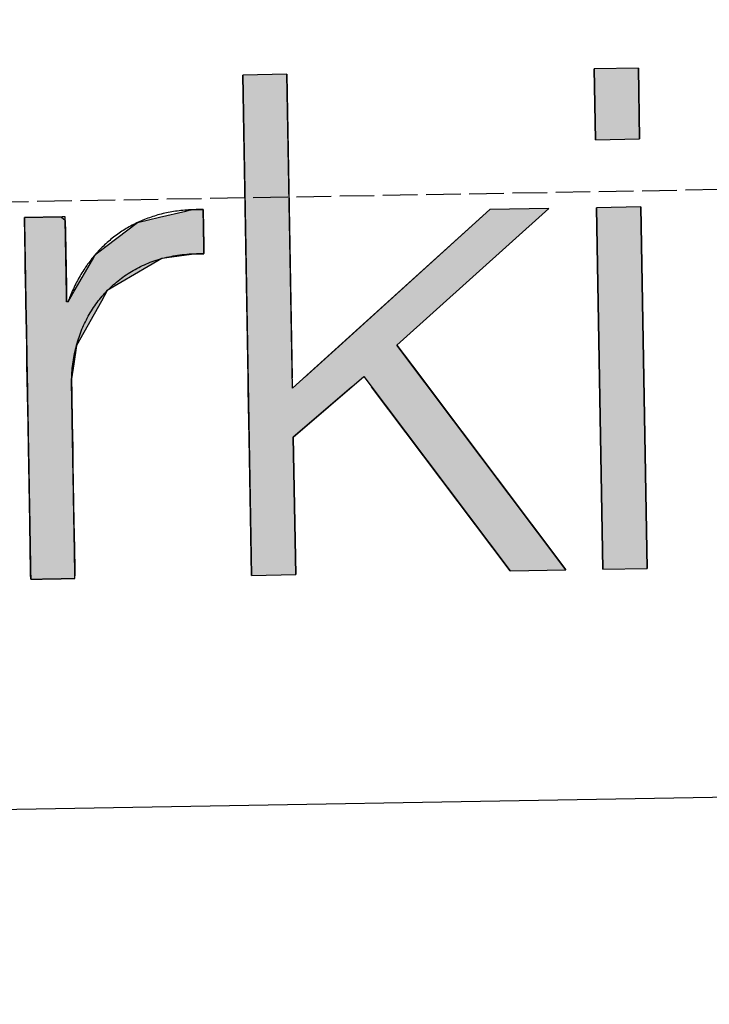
# Model space of a CAD drawing. Extents: x 1073 to 6773, y 5891 to 11716.
# Tile 17 of 45: x 3429 to 3528, y 7998 to 8141. Entities that reach past the tile are written whole.
import ezdxf

# ---------------------------------------------------------------- set-up
doc = ezdxf.new("R2010")
doc.units = 0
doc.linetypes.add('GEN3', pattern=[6.25, 5, -1.25])
doc.layers.get('0').update_dxf_attribs({"linetype": 'CONTINUOUS'})
doc.layers.add('3', color=6, linetype='GEN3')
doc.layers.add('LOGO', color=7, linetype='CONTINUOUS')

# ---------------------------------------------------------------- blocks, each defined once
blk = doc.blocks.new('*U22')
at = {"layer": 'LOGO', "color": 30, "linetype": 'CONTINUOUS'}
for p, q in [((48.612, 7.513), (49.161, 7.635)), ((49.161, 7.635), (49.261, 7.657)), ((49.261, 7.657), (49.273, 7.659)), ((49.273, 7.659), (49.524, 7.657)), ((49.524, 7.657), (49.524, 7.635)), ((49.524, 7.635), (49.524, 7.513)), ((45.79, 7.506), (45.793, 7.555)), ((45.79, 7.479), (45.79, 7.506)), ((45.79, 7.23), (45.79, 7.479)), ((46.561, 7.555), (46.611, 7.506)), ((46.611, 7.506), (46.64, 7.479)), ((46.64, 7.479), (46.64, 7.23)), ((47.273, 6.774), (48.146, 7.41)), ((48.146, 7.41), (48.612, 7.513)), ((49.524, 7.513), (49.524, 7.41)), ((49.524, 7.41), (49.524, 6.774)), ((45.79, 6.098), (45.79, 7.23)), ((46.64, 7.23), (46.64, 6.098)), ((46.801, 6.001), (47.194, 6.652)), ((47.194, 6.652), (47.247, 6.739)), ((47.247, 6.739), (47.248, 6.741)), ((47.248, 6.741), (47.264, 6.768)), ((47.264, 6.768), (47.273, 6.774)), ((48.645, 6.652), (47.492, 6.001)), ((49.369, 6.739), (48.645, 6.652)), ((49.524, 6.741), (49.369, 6.739)), ((49.524, 6.774), (49.524, 6.768)), ((49.524, 6.768), (49.524, 6.741)), ((45.79, 6.06), (45.79, 6.098)), ((45.79, 5.783), (45.79, 6.06)), ((46.64, 6.098), (46.64, 6.06)), ((46.64, 6.06), (46.64, 5.783)), ((46.669, 5.783), (46.801, 6.001)), ((47.492, 6.001), (47.365, 5.783)), ((45.79, 4.865), (45.79, 5.783)), ((47.365, 5.783), (46.829, 4.865)), ((45.79, 4.482), (45.79, 4.865)), ((46.829, 4.865), (46.767, 4.482)), ((45.79, 4.172), (45.79, 4.482)), ((46.767, 4.482), (46.716, 4.172)), ((45.79, 3.853), (45.79, 4.172)), ((46.716, 4.172), (46.713, 3.853)), ((45.79, 3.25), (45.79, 3.853)), ((46.713, 3.853), (46.713, 3.25)), ((45.79, 2.727), (45.79, 3.25)), ((46.713, 3.25), (46.713, 2.727)), ((45.79, 2.388), (45.79, 2.727)), ((46.713, 2.727), (46.713, 2.388)), ((45.79, 1.18), (45.79, 2.388)), ((46.713, 2.388), (46.713, 1.18)), ((45.79, 0.629), (45.79, 1.18)), ((46.713, 1.18), (46.713, 0.629)), ((45.79, 0.186), (45.79, 0.629)), ((46.713, 0.629), (46.713, 0.186)), ((45.79, 0.099), (45.79, 0.186)), ((45.79, 0), (45.79, 0.099)), ((46.713, 0.099), (46.703, 0)), ((46.713, 0.186), (46.713, 0.099))]:
    blk.add_line(p, q, dxfattribs=at)
at = {"layer": 'LOGO', "color": 30, "linetype": 'CONTINUOUS', "extrusion": (0, 0, -1)}
for points in [[(-49.161, 7.635), (-49.524, 7.513), (-48.612, 7.513)], [(-49.261, 7.657), (-49.524, 7.635), (-49.161, 7.635)], [(-49.161, 7.635), (-49.524, 7.635), (-49.524, 7.513)], [(-49.273, 7.659), (-49.524, 7.657), (-49.261, 7.657)], [(-49.261, 7.657), (-49.524, 7.657), (-49.524, 7.635)], [(-45.793, 7.555), (-46.611, 7.506), (-45.79, 7.506)], [(-45.79, 7.506), (-46.64, 7.479), (-45.79, 7.479)], [(-45.79, 7.506), (-46.611, 7.506), (-46.64, 7.479)], [(-45.79, 7.479), (-46.64, 7.23), (-45.79, 7.23)], [(-45.79, 7.479), (-46.64, 7.479), (-46.64, 7.23)], [(-45.793, 7.555), (-46.561, 7.555), (-46.611, 7.506)], [(-48.146, 7.41), (-49.524, 6.774), (-47.273, 6.774)], [(-48.612, 7.513), (-49.524, 7.41), (-48.146, 7.41)], [(-48.146, 7.41), (-49.524, 7.41), (-49.524, 6.774)], [(-48.612, 7.513), (-49.524, 7.513), (-49.524, 7.41)], [(-45.79, 7.23), (-46.64, 6.098), (-45.79, 6.098)], [(-45.79, 7.23), (-46.64, 7.23), (-46.64, 6.098)], [(-47.194, 6.652), (-47.492, 6.001), (-46.801, 6.001)], [(-47.247, 6.739), (-48.645, 6.652), (-47.194, 6.652)], [(-47.194, 6.652), (-48.645, 6.652), (-47.492, 6.001)], [(-47.248, 6.741), (-49.369, 6.739), (-47.247, 6.739)], [(-47.247, 6.739), (-49.369, 6.739), (-48.645, 6.652)], [(-47.264, 6.768), (-49.524, 6.741), (-47.248, 6.741)], [(-47.248, 6.741), (-49.524, 6.741), (-49.369, 6.739)], [(-47.273, 6.774), (-49.524, 6.768), (-47.264, 6.768)], [(-47.264, 6.768), (-49.524, 6.768), (-49.524, 6.741)], [(-47.273, 6.774), (-49.524, 6.774), (-49.524, 6.768)], [(-45.79, 6.098), (-46.64, 6.06), (-45.79, 6.06)], [(-45.79, 6.098), (-46.64, 6.098), (-46.64, 6.06)], [(-45.79, 6.06), (-46.64, 5.783), (-45.79, 5.783)], [(-45.79, 6.06), (-46.64, 6.06), (-46.64, 5.783)], [(-46.801, 6.001), (-47.365, 5.783), (-46.669, 5.783)], [(-46.801, 6.001), (-47.492, 6.001), (-47.365, 5.783)], [(-45.79, 5.783), (-46.829, 4.865), (-45.79, 4.865)], [(-45.79, 5.783), (-47.365, 5.783), (-46.829, 4.865)], [(-45.79, 4.865), (-46.767, 4.482), (-45.79, 4.482)], [(-45.79, 4.865), (-46.829, 4.865), (-46.767, 4.482)], [(-45.79, 4.482), (-46.716, 4.172), (-45.79, 4.172)], [(-45.79, 4.482), (-46.767, 4.482), (-46.716, 4.172)], [(-45.79, 4.172), (-46.713, 3.853), (-45.79, 3.853)], [(-45.79, 4.172), (-46.716, 4.172), (-46.713, 3.853)], [(-45.79, 3.853), (-46.713, 3.25), (-45.79, 3.25)], [(-45.79, 3.853), (-46.713, 3.853), (-46.713, 3.25)], [(-45.79, 3.25), (-46.713, 2.727), (-45.79, 2.727)], [(-45.79, 3.25), (-46.713, 3.25), (-46.713, 2.727)], [(-45.79, 2.727), (-46.713, 2.388), (-45.79, 2.388)], [(-45.79, 2.727), (-46.713, 2.727), (-46.713, 2.388)], [(-45.79, 2.388), (-46.713, 1.18), (-45.79, 1.18)], [(-45.79, 2.388), (-46.713, 2.388), (-46.713, 1.18)], [(-45.79, 1.18), (-46.713, 0.629), (-45.79, 0.629)], [(-45.79, 1.18), (-46.713, 1.18), (-46.713, 0.629)], [(-45.79, 0.629), (-46.713, 0.186), (-45.79, 0.186)], [(-45.79, 0.629), (-46.713, 0.629), (-46.713, 0.186)], [(-45.79, 0.186), (-46.713, 0.099), (-45.79, 0.099)], [(-45.79, 0.186), (-46.713, 0.186), (-46.713, 0.099)], [(-45.79, 0.099), (-46.703, 0), (-45.79, 0)], [(-45.79, 0.099), (-46.713, 0.099), (-46.703, 0)]]:
    blk.add_solid(points, dxfattribs=at)
blk = doc.blocks.new('*U23')
at = {"layer": 'LOGO', "color": 30, "linetype": 'CONTINUOUS'}
for p, q in [((50.4, 4.114), (50.4, 10.454)), ((51.322, 10.454), (51.322, 4.114)), ((52.31, 4.758), (55.51, 7.555)), ((56.74, 7.555), (53.518, 4.758)), ((51.574, 4.114), (52.31, 4.758)), ((53.518, 4.758), (53.984, 4.114)), ((50.4, 3.894), (50.4, 4.114)), ((53.984, 4.114), (54.143, 3.894)), ((50.4, 2.869), (50.4, 3.894)), ((52.552, 3.894), (51.322, 2.869)), ((55.802, 0), (52.975, 3.894)), ((54.143, 3.894), (56.959, 0)), ((50.4, 0), (50.4, 2.869)), ((51.322, 2.869), (51.322, 0))]:
    blk.add_line(p, q, dxfattribs=at)
at = {"layer": 'LOGO', "color": 30, "linetype": 'CONTINUOUS', "extrusion": (0, 0, -1)}
for points in [[(-50.4, 10.454), (-51.322, 4.114), (-50.4, 4.114)], [(-50.4, 10.454), (-51.322, 10.454), (-51.322, 4.114)], [(-55.51, 7.555), (-53.518, 4.758), (-52.31, 4.758)], [(-55.51, 7.555), (-56.74, 7.555), (-53.518, 4.758)], [(-52.31, 4.758), (-53.984, 4.114), (-51.574, 4.114)], [(-52.31, 4.758), (-53.518, 4.758), (-53.984, 4.114)], [(-50.4, 4.114), (-51.322, 3.894), (-50.4, 3.894)], [(-50.4, 4.114), (-51.322, 4.114), (-51.322, 3.894)], [(-51.574, 4.114), (-52.552, 3.894), (-51.322, 3.894)], [(-51.574, 4.114), (-52.816, 4.114), (-52.552, 3.894)], [(-52.816, 4.114), (-54.143, 3.894), (-52.975, 3.894)], [(-52.816, 4.114), (-53.984, 4.114), (-54.143, 3.894)], [(-50.4, 3.894), (-51.322, 2.869), (-50.4, 2.869)], [(-50.4, 3.894), (-52.552, 3.894), (-51.322, 2.869)], [(-52.975, 3.894), (-56.959, 0), (-55.802, 0)], [(-52.975, 3.894), (-54.143, 3.894), (-56.959, 0)], [(-50.4, 2.869), (-51.322, 0), (-50.4, 0)], [(-50.4, 2.869), (-51.322, 2.869), (-51.322, 0)]]:
    blk.add_solid(points, dxfattribs=at)
blk = doc.blocks.new('*U24')
at = {"layer": 'LOGO', "color": 30, "linetype": 'CONTINUOUS'}
for p, q in [((57.737, 8.975), (57.737, 10.454)), ((58.659, 10.454), (58.659, 8.975)), ((57.737, 0), (57.737, 7.555)), ((58.659, 7.555), (58.659, 0))]:
    blk.add_line(p, q, dxfattribs=at)
at = {"layer": 'LOGO', "color": 30, "linetype": 'CONTINUOUS', "extrusion": (0, 0, -1)}
for points in [[(-57.737, 10.454), (-58.659, 8.975), (-57.737, 8.975)], [(-57.737, 10.454), (-58.659, 10.454), (-58.659, 8.975)], [(-57.737, 7.555), (-58.659, 0), (-57.737, 0)], [(-57.737, 7.555), (-58.659, 7.555), (-58.659, 0)]]:
    blk.add_solid(points, dxfattribs=at)
blk = doc.blocks.new('KLAUS')
at = {"layer": 'LOGO'}
for points in [[(50.4, 0), (51.322, 0), (51.322, 2.869), (52.816, 4.114), (55.802, 0), (56.959, 0), (53.518, 4.758), (56.74, 7.555), (55.51, 7.555), (51.322, 3.894), (51.322, 10.454), (50.4, 10.454), (50.4, 0), (50.4, 0)], [(57.737, 8.975), (58.659, 8.975), (58.659, 10.454), (57.737, 10.454), (57.737, 8.975), (57.737, 8.975)], [(57.737, 0), (58.659, 0), (58.659, 7.555), (57.737, 7.555), (57.737, 0), (57.737, 0)]]:
    blk.add_lwpolyline(points, dxfattribs=at)
blk.add_polyline3d([(45.79, 0, 0), (45.791, 0, 0), (45.791, 0, 0), (45.793, 0, 0), (45.795, 0, 0), (45.797, 0, 0), (45.8, 0, 0), (45.803, 0, 0), (45.807, 0, 0), (45.812, 0, 0), (45.817, 0, 0), (45.822, 0, 0), (45.828, 0, 0), (45.834, 0, 0), (45.84, 0, 0), (45.847, 0, 0), (45.855, 0, 0), (45.862, 0, 0), (45.871, 0, 0), (45.879, 0, 0), (45.888, 0, 0), (45.897, 0, 0), (45.907, 0, 0), (45.916, 0, 0), (45.926, 0, 0), (45.937, 0, 0), (45.947, 0, 0), (45.959, 0, 0), (45.97, 0, 0), (45.981, 0, 0), (45.993, 0, 0), (46.005, 0, 0), (46.017, 0, 0), (46.029, 0, 0), (46.042, 0, 0), (46.054, 0, 0), (46.067, 0, 0), (46.08, 0, 0), (46.093, 0, 0), (46.106, 0, 0), (46.12, 0, 0), (46.133, 0, 0), (46.147, 0, 0), (46.161, 0, 0), (46.175, 0, 0), (46.188, 0, 0), (46.202, 0, 0), (46.216, 0, 0), (46.23, 0, 0), (46.244, 0, 0), (46.258, 0, 0), (46.272, 0, 0), (46.286, 0, 0), (46.3, 0, 0), (46.314, 0, 0), (46.327, 0, 0), (46.341, 0, 0), (46.355, 0, 0), (46.368, 0, 0), (46.382, 0, 0), (46.395, 0, 0), (46.409, 0, 0), (46.422, 0, 0), (46.435, 0, 0), (46.448, 0, 0), (46.46, 0, 0), (46.473, 0, 0), (46.485, 0, 0), (46.497, 0, 0), (46.509, 0, 0), (46.521, 0, 0), (46.532, 0, 0), (46.544, 0, 0), (46.555, 0, 0), (46.565, 0, 0), (46.576, 0, 0), (46.586, 0, 0), (46.596, 0, 0), (46.605, 0, 0), (46.614, 0, 0), (46.623, 0, 0), (46.632, 0, 0), (46.64, 0, 0), (46.648, 0, 0), (46.655, 0, 0), (46.662, 0, 0), (46.669, 0, 0), (46.675, 0, 0), (46.681, 0, 0), (46.686, 0, 0), (46.691, 0, 0), (46.695, 0, 0), (46.699, 0, 0), (46.703, 0, 0), (46.706, 0, 0), (46.708, 0, 0), (46.71, 0, 0), (46.712, 0, 0), (46.713, 0, 0), (46.713, 0, 0), (46.713, 0.001, 0), (46.713, 0.004, 0), (46.713, 0.01, 0), (46.713, 0.018, 0), (46.713, 0.028, 0), (46.713, 0.041, 0), (46.713, 0.055, 0), (46.713, 0.072, 0), (46.713, 0.091, 0), (46.713, 0.112, 0), (46.713, 0.135, 0), (46.713, 0.16, 0), (46.713, 0.186, 0), (46.713, 0.215, 0), (46.713, 0.245, 0), (46.713, 0.277, 0), (46.713, 0.311, 0), (46.713, 0.346, 0), (46.713, 0.383, 0), (46.713, 0.421, 0), (46.713, 0.461, 0), (46.713, 0.503, 0), (46.713, 0.545, 0), (46.713, 0.589, 0), (46.713, 0.634, 0), (46.713, 0.681, 0), (46.713, 0.729, 0), (46.713, 0.777, 0), (46.713, 0.827, 0), (46.713, 0.878, 0), (46.713, 0.93, 0), (46.713, 0.983, 0), (46.713, 1.036, 0), (46.713, 1.091, 0), (46.713, 1.146, 0), (46.713, 1.202, 0), (46.713, 1.259, 0), (46.713, 1.316, 0), (46.713, 1.374, 0), (46.713, 1.432, 0), (46.713, 1.491, 0), (46.713, 1.55, 0), (46.713, 1.61, 0), (46.713, 1.67, 0), (46.713, 1.73, 0), (46.713, 1.791, 0), (46.713, 1.852, 0), (46.713, 1.912, 0), (46.713, 1.973, 0), (46.713, 2.034, 0), (46.713, 2.095, 0), (46.713, 2.156, 0), (46.713, 2.217, 0), (46.713, 2.277, 0), (46.713, 2.338, 0), (46.713, 2.398, 0), (46.713, 2.458, 0), (46.713, 2.517, 0), (46.713, 2.576, 0), (46.713, 2.635, 0), (46.713, 2.693, 0), (46.713, 2.75, 0), (46.713, 2.807, 0), (46.713, 2.863, 0), (46.713, 2.918, 0), (46.713, 2.973, 0), (46.713, 3.027, 0), (46.713, 3.08, 0), (46.713, 3.132, 0), (46.713, 3.183, 0), (46.713, 3.234, 0), (46.713, 3.283, 0), (46.713, 3.331, 0), (46.713, 3.377, 0), (46.713, 3.423, 0), (46.713, 3.467, 0), (46.713, 3.511, 0), (46.713, 3.552, 0), (46.713, 3.592, 0), (46.713, 3.631, 0), (46.713, 3.669, 0), (46.713, 3.704, 0), (46.713, 3.739, 0), (46.713, 3.771, 0), (46.713, 3.802, 0), (46.713, 3.831, 0), (46.713, 3.858, 0), (46.713, 3.884, 0), (46.713, 3.907, 0), (46.713, 3.929, 0), (46.713, 3.948, 0), (46.713, 3.966, 0), (46.713, 3.981, 0), (46.713, 3.994, 0), (46.713, 4.005, 0), (46.713, 4.014, 0), (46.713, 4.02, 0), (46.713, 4.024, 0), (46.713, 4.026, 0), (46.713, 4.064, 0), (46.714, 4.111, 0), (46.716, 4.158, 0), (46.718, 4.205, 0), (46.721, 4.251, 0), (46.724, 4.298, 0), (46.729, 4.344, 0), (46.734, 4.389, 0), (46.739, 4.435, 0), (46.746, 4.48, 0), (46.753, 4.525, 0), (46.761, 4.57, 0), (46.769, 4.614, 0), (46.778, 4.658, 0), (46.787, 4.702, 0), (46.797, 4.746, 0), (46.808, 4.789, 0), (46.82, 4.832, 0), (46.832, 4.875, 0), (46.845, 4.917, 0), (46.858, 4.959, 0), (46.872, 5.001, 0), (46.887, 5.042, 0), (46.902, 5.083, 0), (46.918, 5.124, 0), (46.934, 5.164, 0), (46.951, 5.204, 0), (46.969, 5.243, 0), (46.987, 5.283, 0), (47.006, 5.321, 0), (47.025, 5.36, 0), (47.045, 5.398, 0), (47.066, 5.435, 0), (47.087, 5.473, 0), (47.109, 5.509, 0), (47.131, 5.546, 0), (47.154, 5.582, 0), (47.177, 5.617, 0), (47.201, 5.652, 0), (47.226, 5.687, 0), (47.251, 5.721, 0), (47.276, 5.755, 0), (47.302, 5.788, 0), (47.329, 5.821, 0), (47.356, 5.854, 0), (47.384, 5.886, 0), (47.412, 5.917, 0), (47.441, 5.948, 0), (47.47, 5.978, 0), (47.5, 6.008, 0), (47.53, 6.038, 0), (47.561, 6.067, 0), (47.592, 6.095, 0), (47.624, 6.123, 0), (47.657, 6.15, 0), (47.689, 6.177, 0), (47.722, 6.203, 0), (47.756, 6.229, 0), (47.791, 6.254, 0), (47.825, 6.279, 0), (47.86, 6.303, 0), (47.896, 6.326, 0), (47.932, 6.349, 0), (47.969, 6.371, 0), (48.006, 6.393, 0), (48.043, 6.414, 0), (48.081, 6.435, 0), (48.12, 6.455, 0), (48.158, 6.474, 0), (48.198, 6.492, 0), (48.237, 6.51, 0), (48.277, 6.528, 0), (48.318, 6.545, 0), (48.359, 6.561, 0), (48.4, 6.576, 0), (48.442, 6.591, 0), (48.484, 6.605, 0), (48.527, 6.618, 0), (48.57, 6.631, 0), (48.613, 6.643, 0), (48.657, 6.655, 0), (48.701, 6.665, 0), (48.746, 6.675, 0), (48.791, 6.685, 0), (48.836, 6.693, 0), (48.882, 6.701, 0), (48.928, 6.708, 0), (48.974, 6.715, 0), (49.021, 6.721, 0), (49.069, 6.725, 0), (49.116, 6.73, 0), (49.164, 6.733, 0), (49.212, 6.736, 0), (49.261, 6.738, 0), (49.31, 6.739, 0), (49.359, 6.739, 0), (49.409, 6.739, 0), (49.459, 6.737, 0), (49.509, 6.735, 0), (49.524, 6.735, 0), (49.524, 6.736, 0), (49.524, 6.737, 0), (49.524, 6.738, 0), (49.524, 6.741, 0), (49.524, 6.744, 0), (49.524, 6.747, 0), (49.524, 6.751, 0), (49.524, 6.755, 0), (49.524, 6.76, 0), (49.524, 6.765, 0), (49.524, 6.77, 0), (49.524, 6.776, 0), (49.524, 6.783, 0), (49.524, 6.79, 0), (49.524, 6.797, 0), (49.524, 6.804, 0), (49.524, 6.813, 0), (49.524, 6.821, 0), (49.524, 6.83, 0), (49.524, 6.839, 0), (49.524, 6.848, 0), (49.524, 6.858, 0), (49.524, 6.868, 0), (49.524, 6.878, 0), (49.524, 6.889, 0), (49.524, 6.9, 0), (49.524, 6.911, 0), (49.524, 6.922, 0), (49.524, 6.934, 0), (49.524, 6.945, 0), (49.524, 6.958, 0), (49.524, 6.97, 0), (49.524, 6.982, 0), (49.524, 6.995, 0), (49.524, 7.008, 0), (49.524, 7.021, 0), (49.524, 7.034, 0), (49.524, 7.047, 0), (49.524, 7.06, 0), (49.524, 7.074, 0), (49.524, 7.087, 0), (49.524, 7.101, 0), (49.524, 7.115, 0), (49.524, 7.129, 0), (49.524, 7.142, 0), (49.524, 7.156, 0), (49.524, 7.17, 0), (49.524, 7.184, 0), (49.524, 7.198, 0), (49.524, 7.212, 0), (49.524, 7.226, 0), (49.524, 7.24, 0), (49.524, 7.254, 0), (49.524, 7.268, 0), (49.524, 7.281, 0), (49.524, 7.295, 0), (49.524, 7.309, 0), (49.524, 7.322, 0), (49.524, 7.336, 0), (49.524, 7.349, 0), (49.524, 7.362, 0), (49.524, 7.375, 0), (49.524, 7.388, 0), (49.524, 7.401, 0), (49.524, 7.414, 0), (49.524, 7.426, 0), (49.524, 7.438, 0), (49.524, 7.45, 0), (49.524, 7.462, 0), (49.524, 7.473, 0), (49.524, 7.485, 0), (49.524, 7.496, 0), (49.524, 7.507, 0), (49.524, 7.517, 0), (49.524, 7.527, 0), (49.524, 7.537, 0), (49.524, 7.547, 0), (49.524, 7.556, 0), (49.524, 7.565, 0), (49.524, 7.574, 0), (49.524, 7.582, 0), (49.524, 7.59, 0), (49.524, 7.597, 0), (49.524, 7.605, 0), (49.524, 7.611, 0), (49.524, 7.618, 0), (49.524, 7.623, 0), (49.524, 7.629, 0), (49.524, 7.634, 0), (49.524, 7.639, 0), (49.524, 7.643, 0), (49.524, 7.646, 0), (49.524, 7.649, 0), (49.524, 7.652, 0), (49.524, 7.654, 0), (49.524, 7.656, 0), (49.524, 7.657, 0), (49.524, 7.657, 0), (49.499, 7.658, 0), (49.458, 7.66, 0), (49.418, 7.66, 0), (49.377, 7.661, 0), (49.337, 7.66, 0), (49.297, 7.66, 0), (49.257, 7.659, 0), (49.217, 7.657, 0), (49.177, 7.655, 0), (49.138, 7.653, 0), (49.099, 7.65, 0), (49.06, 7.646, 0), (49.022, 7.642, 0), (48.983, 7.638, 0), (48.945, 7.633, 0), (48.907, 7.628, 0), (48.869, 7.623, 0), (48.832, 7.617, 0), (48.794, 7.61, 0), (48.758, 7.603, 0), (48.721, 7.596, 0), (48.684, 7.588, 0), (48.648, 7.579, 0), (48.612, 7.571, 0), (48.576, 7.562, 0), (48.54, 7.552, 0), (48.505, 7.542, 0), (48.47, 7.532, 0), (48.435, 7.521, 0), (48.4, 7.509, 0), (48.366, 7.498, 0), (48.331, 7.485, 0), (48.297, 7.473, 0), (48.264, 7.46, 0), (48.23, 7.447, 0), (48.197, 7.433, 0), (48.164, 7.418, 0), (48.132, 7.404, 0), (48.099, 7.389, 0), (48.067, 7.373, 0), (48.035, 7.357, 0), (48.004, 7.341, 0), (47.972, 7.325, 0), (47.941, 7.307, 0), (47.91, 7.29, 0), (47.88, 7.272, 0), (47.849, 7.254, 0), (47.819, 7.235, 0), (47.79, 7.216, 0), (47.76, 7.197, 0), (47.731, 7.177, 0), (47.702, 7.157, 0), (47.673, 7.136, 0), (47.645, 7.115, 0), (47.617, 7.094, 0), (47.589, 7.072, 0), (47.561, 7.05, 0), (47.534, 7.027, 0), (47.507, 7.004, 0), (47.48, 6.981, 0), (47.454, 6.958, 0), (47.428, 6.934, 0), (47.402, 6.909, 0), (47.377, 6.885, 0), (47.351, 6.859, 0), (47.326, 6.834, 0), (47.302, 6.808, 0), (47.277, 6.782, 0), (47.253, 6.755, 0), (47.229, 6.729, 0), (47.206, 6.701, 0), (47.183, 6.674, 0), (47.16, 6.646, 0), (47.137, 6.617, 0), (47.115, 6.589, 0), (47.093, 6.56, 0), (47.072, 6.53, 0), (47.05, 6.501, 0), (47.029, 6.471, 0), (47.008, 6.44, 0), (46.988, 6.41, 0), (46.968, 6.379, 0), (46.948, 6.347, 0), (46.929, 6.316, 0), (46.91, 6.284, 0), (46.891, 6.251, 0), (46.872, 6.218, 0), (46.854, 6.185, 0), (46.836, 6.152, 0), (46.819, 6.118, 0), (46.801, 6.084, 0), (46.785, 6.05, 0), (46.768, 6.016, 0), (46.752, 5.981, 0), (46.736, 5.945, 0), (46.721, 5.91, 0), (46.705, 5.874, 0), (46.691, 5.838, 0), (46.676, 5.801, 0), (46.669, 5.783, 0), (46.669, 5.783, 0), (46.669, 5.783, 0), (46.669, 5.783, 0), (46.669, 5.783, 0), (46.669, 5.783, 0), (46.669, 5.783, 0), (46.668, 5.783, 0), (46.668, 5.783, 0), (46.668, 5.783, 0), (46.668, 5.783, 0), (46.668, 5.783, 0), (46.668, 5.783, 0), (46.667, 5.783, 0), (46.667, 5.783, 0), (46.667, 5.783, 0), (46.667, 5.783, 0), (46.666, 5.783, 0), (46.666, 5.783, 0), (46.666, 5.783, 0), (46.666, 5.783, 0), (46.665, 5.783, 0), (46.665, 5.783, 0), (46.665, 5.783, 0), (46.664, 5.783, 0), (46.664, 5.783, 0), (46.664, 5.783, 0), (46.663, 5.783, 0), (46.663, 5.783, 0), (46.663, 5.783, 0), (46.662, 5.783, 0), (46.662, 5.783, 0), (46.661, 5.783, 0), (46.661, 5.783, 0), (46.661, 5.783, 0), (46.66, 5.783, 0), (46.66, 5.783, 0), (46.66, 5.783, 0), (46.659, 5.783, 0), (46.659, 5.783, 0), (46.658, 5.783, 0), (46.658, 5.783, 0), (46.657, 5.783, 0), (46.657, 5.783, 0), (46.657, 5.783, 0), (46.656, 5.783, 0), (46.656, 5.783, 0), (46.655, 5.783, 0), (46.655, 5.783, 0), (46.654, 5.783, 0), (46.654, 5.783, 0), (46.654, 5.783, 0), (46.653, 5.783, 0), (46.653, 5.783, 0), (46.652, 5.783, 0), (46.652, 5.783, 0), (46.651, 5.783, 0), (46.651, 5.783, 0), (46.651, 5.783, 0), (46.65, 5.783, 0), (46.65, 5.783, 0), (46.649, 5.783, 0), (46.649, 5.783, 0), (46.648, 5.783, 0), (46.648, 5.783, 0), (46.648, 5.783, 0), (46.647, 5.783, 0), (46.647, 5.783, 0), (46.647, 5.783, 0), (46.646, 5.783, 0), (46.646, 5.783, 0), (46.645, 5.783, 0), (46.645, 5.783, 0), (46.645, 5.783, 0), (46.644, 5.783, 0), (46.644, 5.783, 0), (46.644, 5.783, 0), (46.643, 5.783, 0), (46.643, 5.783, 0), (46.643, 5.783, 0), (46.643, 5.783, 0), (46.642, 5.783, 0), (46.642, 5.783, 0), (46.642, 5.783, 0), (46.642, 5.783, 0), (46.641, 5.783, 0), (46.641, 5.783, 0), (46.641, 5.783, 0), (46.641, 5.783, 0), (46.641, 5.783, 0), (46.641, 5.783, 0), (46.64, 5.783, 0), (46.64, 5.783, 0), (46.64, 5.783, 0), (46.64, 5.783, 0), (46.64, 5.783, 0), (46.64, 5.783, 0), (46.64, 5.783, 0), (46.64, 5.783, 0), (46.64, 5.783, 0), (46.64, 5.784, 0), (46.64, 5.786, 0), (46.64, 5.789, 0), (46.64, 5.793, 0), (46.64, 5.798, 0), (46.64, 5.804, 0), (46.64, 5.811, 0), (46.64, 5.819, 0), (46.64, 5.828, 0), (46.64, 5.837, 0), (46.64, 5.848, 0), (46.64, 5.859, 0), (46.64, 5.871, 0), (46.64, 5.884, 0), (46.64, 5.898, 0), (46.64, 5.912, 0), (46.64, 5.928, 0), (46.64, 5.943, 0), (46.64, 5.96, 0), (46.64, 5.977, 0), (46.64, 5.995, 0), (46.64, 6.013, 0), (46.64, 6.033, 0), (46.64, 6.052, 0), (46.64, 6.072, 0), (46.64, 6.093, 0), (46.64, 6.114, 0), (46.64, 6.136, 0), (46.64, 6.158, 0), (46.64, 6.181, 0), (46.64, 6.204, 0), (46.64, 6.227, 0), (46.64, 6.251, 0), (46.64, 6.275, 0), (46.64, 6.3, 0), (46.64, 6.324, 0), (46.64, 6.349, 0), (46.64, 6.375, 0), (46.64, 6.4, 0), (46.64, 6.426, 0), (46.64, 6.452, 0), (46.64, 6.478, 0), (46.64, 6.505, 0), (46.64, 6.531, 0), (46.64, 6.558, 0), (46.64, 6.584, 0), (46.64, 6.611, 0), (46.64, 6.638, 0), (46.64, 6.665, 0), (46.64, 6.692, 0), (46.64, 6.718, 0), (46.64, 6.745, 0), (46.64, 6.772, 0), (46.64, 6.798, 0), (46.64, 6.825, 0), (46.64, 6.851, 0), (46.64, 6.878, 0), (46.64, 6.904, 0), (46.64, 6.929, 0), (46.64, 6.955, 0), (46.64, 6.98, 0), (46.64, 7.006, 0), (46.64, 7.031, 0), (46.64, 7.055, 0), (46.64, 7.079, 0), (46.64, 7.103, 0), (46.64, 7.127, 0), (46.64, 7.15, 0), (46.64, 7.173, 0), (46.64, 7.195, 0), (46.64, 7.217, 0), (46.64, 7.238, 0), (46.64, 7.259, 0), (46.64, 7.279, 0), (46.64, 7.299, 0), (46.64, 7.318, 0), (46.64, 7.337, 0), (46.64, 7.355, 0), (46.64, 7.372, 0), (46.64, 7.389, 0), (46.64, 7.405, 0), (46.64, 7.421, 0), (46.64, 7.435, 0), (46.64, 7.449, 0), (46.64, 7.462, 0), (46.64, 7.475, 0), (46.64, 7.486, 0), (46.64, 7.497, 0), (46.64, 7.507, 0), (46.64, 7.516, 0), (46.64, 7.524, 0), (46.64, 7.531, 0), (46.64, 7.538, 0), (46.64, 7.543, 0), (46.64, 7.547, 0), (46.64, 7.551, 0), (46.64, 7.553, 0), (46.64, 7.554, 0), (46.64, 7.555, 0), (46.639, 7.555, 0), (46.639, 7.555, 0), (46.637, 7.555, 0), (46.635, 7.555, 0), (46.633, 7.555, 0), (46.63, 7.555, 0), (46.627, 7.555, 0), (46.623, 7.555, 0), (46.619, 7.555, 0), (46.614, 7.555, 0), (46.609, 7.555, 0), (46.604, 7.555, 0), (46.598, 7.555, 0), (46.592, 7.555, 0), (46.585, 7.555, 0), (46.578, 7.555, 0), (46.571, 7.555, 0), (46.564, 7.555, 0), (46.556, 7.555, 0), (46.548, 7.555, 0), (46.539, 7.555, 0), (46.53, 7.555, 0), (46.521, 7.555, 0), (46.512, 7.555, 0), (46.502, 7.555, 0), (46.492, 7.555, 0), (46.482, 7.555, 0), (46.472, 7.555, 0), (46.461, 7.555, 0), (46.45, 7.555, 0), (46.439, 7.555, 0), (46.428, 7.555, 0), (46.417, 7.555, 0), (46.405, 7.555, 0), (46.393, 7.555, 0), (46.381, 7.555, 0), (46.369, 7.555, 0), (46.357, 7.555, 0), (46.345, 7.555, 0), (46.333, 7.555, 0), (46.32, 7.555, 0), (46.308, 7.555, 0), (46.295, 7.555, 0), (46.282, 7.555, 0), (46.27, 7.555, 0), (46.257, 7.555, 0), (46.244, 7.555, 0), (46.231, 7.555, 0), (46.218, 7.555, 0), (46.206, 7.555, 0), (46.193, 7.555, 0), (46.18, 7.555, 0), (46.167, 7.555, 0), (46.154, 7.555, 0), (46.142, 7.555, 0), (46.129, 7.555, 0), (46.116, 7.555, 0), (46.104, 7.555, 0), (46.091, 7.555, 0), (46.079, 7.555, 0), (46.067, 7.555, 0), (46.055, 7.555, 0), (46.043, 7.555, 0), (46.031, 7.555, 0), (46.019, 7.555, 0), (46.008, 7.555, 0), (45.997, 7.555, 0), (45.986, 7.555, 0), (45.975, 7.555, 0), (45.964, 7.555, 0), (45.953, 7.555, 0), (45.943, 7.555, 0), (45.933, 7.555, 0), (45.923, 7.555, 0), (45.914, 7.555, 0), (45.904, 7.555, 0), (45.896, 7.555, 0), (45.887, 7.555, 0), (45.879, 7.555, 0), (45.87, 7.555, 0), (45.863, 7.555, 0), (45.855, 7.555, 0), (45.848, 7.555, 0), (45.842, 7.555, 0), (45.835, 7.555, 0), (45.829, 7.555, 0), (45.824, 7.555, 0), (45.818, 7.555, 0), (45.814, 7.555, 0), (45.809, 7.555, 0), (45.805, 7.555, 0), (45.802, 7.555, 0), (45.799, 7.555, 0), (45.796, 7.555, 0), (45.794, 7.555, 0), (45.792, 7.555, 0), (45.791, 7.555, 0), (45.791, 7.555, 0), (45.79, 7.555, 0), (45.79, 7.551, 0), (45.79, 7.544, 0), (45.79, 7.532, 0), (45.79, 7.515, 0), (45.79, 7.494, 0), (45.79, 7.47, 0), (45.79, 7.441, 0), (45.79, 7.408, 0), (45.79, 7.371, 0), (45.79, 7.331, 0), (45.79, 7.287, 0), (45.79, 7.239, 0), (45.79, 7.188, 0), (45.79, 7.134, 0), (45.79, 7.076, 0), (45.79, 7.015, 0), (45.79, 6.951, 0), (45.79, 6.884, 0), (45.79, 6.814, 0), (45.79, 6.741, 0), (45.79, 6.665, 0), (45.79, 6.587, 0), (45.79, 6.506, 0), (45.79, 6.423, 0), (45.79, 6.338, 0), (45.79, 6.25, 0), (45.79, 6.16, 0), (45.79, 6.068, 0), (45.79, 5.973, 0), (45.79, 5.877, 0), (45.79, 5.78, 0), (45.79, 5.68, 0), (45.79, 5.579, 0), (45.79, 5.476, 0), (45.79, 5.372, 0), (45.79, 5.267, 0), (45.79, 5.16, 0), (45.79, 5.052, 0), (45.79, 4.943, 0), (45.79, 4.834, 0), (45.79, 4.723, 0), (45.79, 4.611, 0), (45.79, 4.499, 0), (45.79, 4.387, 0), (45.79, 4.273, 0), (45.79, 4.16, 0), (45.79, 4.046, 0), (45.79, 3.931, 0), (45.79, 3.817, 0), (45.79, 3.703, 0), (45.79, 3.588, 0), (45.79, 3.474, 0), (45.79, 3.36, 0), (45.79, 3.247, 0), (45.79, 3.134, 0), (45.79, 3.021, 0), (45.79, 2.909, 0), (45.79, 2.798, 0), (45.79, 2.688, 0), (45.79, 2.578, 0), (45.79, 2.469, 0), (45.79, 2.362, 0), (45.79, 2.256, 0), (45.79, 2.151, 0), (45.79, 2.047, 0), (45.79, 1.945, 0), (45.79, 1.844, 0), (45.79, 1.745, 0), (45.79, 1.648, 0), (45.79, 1.552, 0), (45.79, 1.459, 0), (45.79, 1.367, 0), (45.79, 1.278, 0), (45.79, 1.191, 0), (45.79, 1.106, 0), (45.79, 1.023, 0), (45.79, 0.943, 0), (45.79, 0.866, 0), (45.79, 0.791, 0), (45.79, 0.719, 0), (45.79, 0.65, 0), (45.79, 0.584, 0), (45.79, 0.521, 0), (45.79, 0.461, 0), (45.79, 0.404, 0), (45.79, 0.35, 0), (45.79, 0.3, 0), (45.79, 0.254, 0), (45.79, 0.211, 0), (45.79, 0.171, 0), (45.79, 0.136, 0), (45.79, 0.104, 0), (45.79, 0.077, 0), (45.79, 0.053, 0), (45.79, 0.034, 0), (45.79, 0.019, 0), (45.79, 0.008, 0), (45.79, 0.001, 0), (45.79, 0, 0), (45.79, 0, 0), (45.79, 0, 0), (45.79, 0, 0), (45.79, 0, 0), (45.79, 0, 0), (45.79, 0, 0), (45.79, 0, 0), (45.79, 0, 0), (45.79, 0, 0), (45.79, 0, 0), (45.79, 0, 0), (45.79, 0, 0), (45.79, 0, 0), (45.79, 0, 0), (45.79, 0, 0), (45.79, 0, 0), (45.79, 0, 0), (45.79, 0, 0), (45.79, 0, 0), (45.79, 0, 0), (45.79, 0, 0), (45.79, 0, 0), (45.79, 0, 0), (45.79, 0, 0), (45.79, 0, 0), (45.79, 0, 0), (45.79, 0, 0), (45.79, 0, 0), (45.79, 0, 0), (45.79, 0, 0), (45.79, 0, 0), (45.79, 0, 0), (45.79, 0, 0), (45.79, 0, 0), (45.79, 0, 0), (45.79, 0, 0), (45.79, 0, 0), (45.79, 0, 0), (45.79, 0, 0), (45.79, 0, 0), (45.79, 0, 0), (45.79, 0, 0), (45.79, 0, 0), (45.79, 0, 0), (45.79, 0, 0), (45.79, 0, 0), (45.79, 0, 0), (45.79, 0, 0), (45.79, 0, 0), (45.79, 0, 0), (45.79, 0, 0), (45.79, 0, 0), (45.79, 0, 0), (45.79, 0, 0), (45.79, 0, 0), (45.79, 0, 0), (45.79, 0, 0), (45.79, 0, 0), (45.79, 0, 0), (45.79, 0, 0), (45.79, 0, 0), (45.79, 0, 0), (45.79, 0, 0), (45.79, 0, 0), (45.79, 0, 0), (45.79, 0, 0), (45.79, 0, 0), (45.79, 0, 0), (45.79, 0, 0), (45.79, 0, 0), (45.79, 0, 0), (45.79, 0, 0), (45.79, 0, 0), (45.79, 0, 0), (45.79, 0, 0), (45.79, 0, 0), (45.79, 0, 0), (45.79, 0, 0), (45.79, 0, 0), (45.79, 0, 0), (45.79, 0, 0), (45.79, 0, 0), (45.79, 0, 0), (45.79, 0, 0), (45.79, 0, 0), (45.79, 0, 0), (45.79, 0, 0), (45.79, 0, 0), (45.79, 0, 0), (45.79, 0, 0), (45.79, 0, 0), (45.79, 0, 0), (45.79, 0, 0), (45.79, 0, 0), (45.79, 0, 0), (45.79, 0, 0), (45.79, 0, 0), (45.79, 0, 0), (45.79, 0, 0)], dxfattribs=at)
at = {"layer": 'LOGO', "color": 30, "linetype": 'CONTINUOUS'}
for name in ['*U23', '*U24', '*U22']:
    blk.add_blockref(name, (0, 0), dxfattribs=at)

msp = doc.modelspace()

# ---------------------------------------------------------------- linework, layer by layer
msp.add_line((4146.36, 8039.16), (1812.77, 7998.42))
at = {"layer": '3'}
msp.add_line((1175.28, 8075.31), (6230.44, 8163.55), dxfattribs=at)

# ---------------------------------------------------------------- block references
at = {"xscale": 6.929133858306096, "yscale": 6.929133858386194, "zscale": 6.929133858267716, "rotation": 0.9999999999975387}
msp.add_blockref('KLAUS', (3113, 8054.43), dxfattribs=at)

doc.saveas('drawing.dxf')
